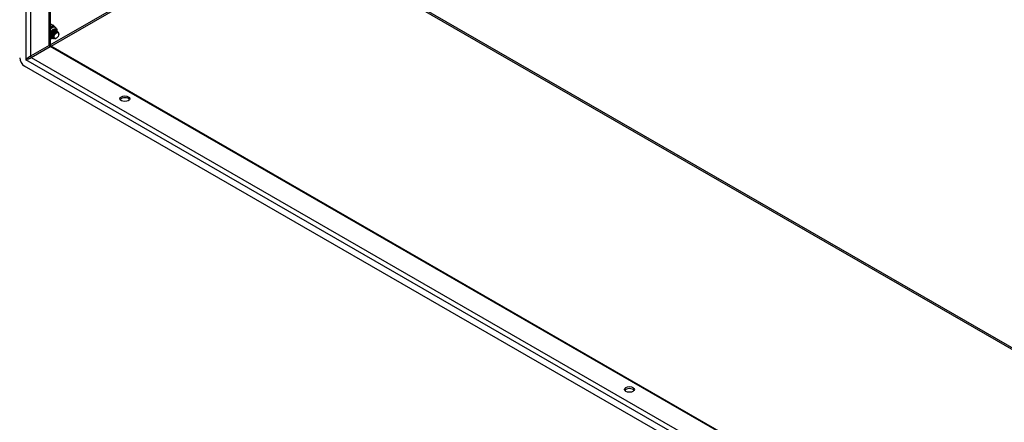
# Model space of a CAD drawing. Header units: inches. Extents: x 25 to 728, y 80 to 330.
# Tile 110 of 160: x 670 to 699, y 266 to 278. Entities that reach past the tile are written whole.
import ezdxf

# ---------------------------------------------------------------- set-up
doc = ezdxf.new("R2010")
doc.units = ezdxf.units.IN
doc.header["$MEASUREMENT"] = 0
doc.layers.add('Visible Edges(ANSI)', color=7, linetype='Continuous', lineweight=25)
doc.layers.add('Visible Tangent Edges(ANSI)', color=7, linetype='Continuous', lineweight=25)

msp = doc.modelspace()

# ---------------------------------------------------------------- linework, layer by layer
at = {"layer": 'Visible Edges(ANSI)'}
for p, q in [((670.471, 295.053), (670.471, 277.573)), ((670.481, 278.203), (670.564, 278.155)), ((670.604, 278.099), (670.618, 278.091)), ((670.477, 277.802), (670.471, 277.807)), ((670.484, 277.863), (670.484, 277.878)), ((670.484, 277.819), (670.487, 277.817)), ((670.512, 277.847), (670.512, 277.862)), ((670.512, 277.803), (670.515, 277.801)), ((670.54, 277.831), (670.54, 277.845)), ((670.54, 277.787), (670.543, 277.785)), ((670.551, 277.999), (670.564, 278.007)), ((670.568, 277.822), (670.568, 277.829)), ((670.568, 277.771), (670.571, 277.769)), ((670.579, 277.983), (670.591, 277.991)), ((670.586, 278.028), (670.589, 278.026)), ((670.607, 277.967), (670.619, 277.975)), ((670.614, 278.012), (670.617, 278.01)), ((670.635, 277.951), (670.644, 277.957)), ((670.642, 277.996), (670.645, 277.994)), ((670.652, 277.778), (670.648, 277.775)), ((670.67, 277.98), (670.673, 277.978)), ((670.719, 277.896), (670.719, 277.912)), ((670.487, 277.546), (719.544, 249.296)), ((719.614, 248.212), (669.705, 276.953))]:
    msp.add_line(p, q, dxfattribs=at)
at = {"layer": 'Visible Edges(ANSI)', "flags": 128}
for points in [[(670.471, 277.934), (670.478, 277.948), (670.485, 277.961), (670.494, 277.973), (670.503, 277.985), (670.512, 277.996), (670.522, 278.006), (670.532, 278.015), (670.542, 278.022), (670.552, 278.028), (670.563, 278.033), (670.572, 278.037), (670.581, 278.039), (670.59, 278.039), (670.598, 278.039), (670.605, 278.037), (670.611, 278.034)], [(670.57, 278.149), (670.575, 278.143), (670.581, 278.136), (670.593, 278.122), (670.606, 278.107), (670.612, 278.099), (670.617, 278.092)], [(670.618, 278.091), (670.631, 278.082), (670.643, 278.071), (670.652, 278.058), (670.659, 278.044), (670.664, 278.029), (670.667, 278.013), (670.668, 277.997), (670.668, 277.981)], [(670.501, 277.812), (670.499, 277.812), (670.498, 277.813), (670.496, 277.813), (670.495, 277.813), (670.493, 277.814), (670.492, 277.815), (670.491, 277.815), (670.489, 277.816), (670.488, 277.817), (670.487, 277.817), (670.485, 277.818), (670.484, 277.819), (670.483, 277.82), (670.482, 277.821), (670.48, 277.822), (670.479, 277.823), (670.478, 277.824), (670.477, 277.825), (670.476, 277.826), (670.475, 277.827), (670.474, 277.828), (670.473, 277.829), (670.472, 277.831), (670.471, 277.832)], [(670.471, 277.83), (670.472, 277.829), (670.472, 277.829), (670.473, 277.828), (670.473, 277.828), (670.474, 277.827), (670.474, 277.827), (670.475, 277.826), (670.475, 277.826), (670.476, 277.825), (670.476, 277.825), (670.477, 277.824), (670.477, 277.824), (670.478, 277.823), (670.478, 277.823), (670.479, 277.822), (670.48, 277.822), (670.48, 277.821), (670.481, 277.821), (670.481, 277.821), (670.482, 277.82), (670.482, 277.82), (670.483, 277.819), (670.484, 277.819), (670.484, 277.819)], [(670.473, 277.828), (670.473, 277.828), (670.473, 277.828), (670.473, 277.828), (670.473, 277.828), (670.473, 277.828), (670.472, 277.828), (670.472, 277.828), (670.472, 277.828), (670.472, 277.828), (670.472, 277.828), (670.472, 277.828), (670.472, 277.828), (670.472, 277.828), (670.472, 277.828), (670.472, 277.828), (670.472, 277.828), (670.472, 277.828), (670.472, 277.828), (670.472, 277.828), (670.471, 277.828), (670.471, 277.828), (670.471, 277.828), (670.471, 277.828), (670.471, 277.828)], [(670.554, 277.78), (670.544, 277.774), (670.534, 277.769), (670.524, 277.765), (670.514, 277.761), (670.504, 277.758), (670.493, 277.756), (670.482, 277.755), (670.471, 277.755)], [(670.614, 278.012), (670.607, 278.015), (670.598, 278.016), (670.589, 278.016), (670.58, 278.014), (670.57, 278.01), (670.559, 278.004), (670.549, 277.997), (670.539, 277.988), (670.53, 277.978), (670.521, 277.966), (670.512, 277.954), (670.505, 277.941), (670.498, 277.927), (670.493, 277.913), (670.489, 277.899), (670.486, 277.885), (670.485, 277.871), (670.484, 277.858), (670.486, 277.845), (670.488, 277.834), (670.493, 277.824), (670.498, 277.815), (670.504, 277.808), (670.512, 277.803)], [(670.551, 277.999), (670.547, 277.997), (670.543, 277.994), (670.538, 277.99), (670.534, 277.987), (670.53, 277.983), (670.526, 277.979), (670.522, 277.974), (670.518, 277.969), (670.514, 277.964), (670.511, 277.959), (670.507, 277.954), (670.504, 277.948), (670.501, 277.943), (670.498, 277.937), (670.496, 277.931), (670.493, 277.925), (670.491, 277.919), (670.49, 277.913), (670.488, 277.907), (670.487, 277.901), (670.486, 277.895), (670.485, 277.889), (670.485, 277.883), (670.484, 277.878)], [(670.529, 277.796), (670.518, 277.799), (670.509, 277.805), (670.501, 277.813), (670.495, 277.823), (670.491, 277.834), (670.488, 277.847), (670.487, 277.862), (670.488, 277.877), (670.491, 277.893), (670.495, 277.909), (670.501, 277.925), (670.509, 277.941), (670.517, 277.956), (670.527, 277.97), (670.538, 277.982), (670.549, 277.993), (670.56, 278.001), (670.572, 278.008), (670.583, 278.013), (670.594, 278.015), (670.604, 278.015), (670.613, 278.012), (670.621, 278.007), (670.628, 278)], [(670.642, 277.996), (670.634, 277.999), (670.626, 278), (670.617, 278), (670.607, 277.998), (670.597, 277.994), (670.587, 277.988), (670.577, 277.981), (670.567, 277.972), (670.558, 277.962), (670.549, 277.95), (670.54, 277.938), (670.533, 277.925), (670.526, 277.911), (670.521, 277.897), (670.517, 277.883), (670.514, 277.869), (670.512, 277.855), (670.512, 277.842), (670.514, 277.829), (670.516, 277.818), (670.52, 277.808), (670.526, 277.799), (670.532, 277.792), (670.54, 277.787)], [(670.579, 277.983), (670.575, 277.981), (670.57, 277.978), (670.566, 277.974), (670.562, 277.971), (670.558, 277.967), (670.554, 277.963), (670.55, 277.958), (670.546, 277.953), (670.542, 277.948), (670.539, 277.943), (670.535, 277.938), (670.532, 277.932), (670.529, 277.927), (670.526, 277.921), (670.524, 277.915), (670.521, 277.909), (670.519, 277.903), (670.517, 277.897), (670.516, 277.891), (670.515, 277.885), (670.513, 277.879), (670.513, 277.873), (670.512, 277.867), (670.512, 277.862)], [(670.556, 277.78), (670.546, 277.783), (670.537, 277.789), (670.529, 277.797), (670.523, 277.807), (670.519, 277.818), (670.516, 277.831), (670.515, 277.846), (670.516, 277.861), (670.519, 277.877), (670.523, 277.893), (670.529, 277.909), (670.537, 277.925), (670.545, 277.94), (670.555, 277.953), (670.566, 277.966), (670.577, 277.976), (670.588, 277.985), (670.6, 277.992), (670.611, 277.996), (670.622, 277.999), (670.632, 277.999), (670.641, 277.996), (670.649, 277.991), (670.656, 277.984)], [(670.67, 277.98), (670.662, 277.983), (670.654, 277.984), (670.645, 277.984), (670.635, 277.982), (670.625, 277.978), (670.615, 277.972), (670.605, 277.965), (670.595, 277.956), (670.586, 277.946), (670.576, 277.934), (670.568, 277.922), (670.561, 277.909), (670.554, 277.895), (670.549, 277.881), (670.545, 277.867), (670.542, 277.853), (670.54, 277.839), (670.54, 277.826), (670.541, 277.813), (670.544, 277.802), (670.548, 277.792), (670.554, 277.783), (670.56, 277.776), (670.568, 277.771)], [(670.607, 277.967), (670.603, 277.965), (670.598, 277.962), (670.594, 277.958), (670.59, 277.955), (670.586, 277.951), (670.582, 277.947), (670.578, 277.942), (670.574, 277.937), (670.57, 277.932), (670.567, 277.927), (670.563, 277.922), (670.56, 277.916), (670.557, 277.911), (670.554, 277.905), (670.552, 277.899), (670.549, 277.893), (670.547, 277.887), (670.545, 277.881), (670.544, 277.875), (670.542, 277.869), (670.541, 277.863), (670.541, 277.857), (670.54, 277.851), (670.54, 277.846)], [(670.612, 277.765), (670.598, 277.763), (670.586, 277.763), (670.574, 277.767), (670.564, 277.774), (670.556, 277.783), (670.549, 277.794), (670.545, 277.807), (670.543, 277.823), (670.543, 277.839), (670.546, 277.857), (670.55, 277.874), (670.557, 277.892), (670.565, 277.91), (670.575, 277.926), (670.586, 277.941), (670.598, 277.954), (670.61, 277.965), (670.623, 277.973), (670.635, 277.979), (670.648, 277.982), (670.659, 277.983), (670.669, 277.98), (670.678, 277.975), (670.685, 277.967)], [(670.549, 278.026), (670.551, 278.027), (670.554, 278.028), (670.556, 278.029), (670.559, 278.03), (670.562, 278.03), (670.564, 278.03), (670.567, 278.031), (670.569, 278.031), (670.571, 278.031), (670.574, 278.031), (670.576, 278.031), (670.578, 278.03), (670.58, 278.03), (670.583, 278.029), (670.585, 278.028), (670.587, 278.028), (670.589, 278.027), (670.59, 278.025), (670.592, 278.024), (670.594, 278.023), (670.596, 278.021), (670.597, 278.02), (670.599, 278.018), (670.6, 278.016)], [(670.586, 278.028), (670.585, 278.028), (670.584, 278.029), (670.583, 278.029), (670.582, 278.03), (670.581, 278.03), (670.58, 278.031), (670.579, 278.031), (670.578, 278.031), (670.577, 278.032), (670.576, 278.032), (670.575, 278.032), (670.574, 278.032), (670.573, 278.032), (670.572, 278.032), (670.57, 278.033), (670.569, 278.033), (670.568, 278.033), (670.567, 278.033), (670.566, 278.033), (670.564, 278.032), (670.563, 278.032), (670.562, 278.032), (670.561, 278.032), (670.559, 278.032)], [(670.717, 277.934), (670.712, 277.946), (670.705, 277.956), (670.696, 277.963), (670.685, 277.967), (670.673, 277.967), (670.66, 277.964), (670.646, 277.958), (670.632, 277.948), (670.618, 277.936), (670.606, 277.922), (670.594, 277.906), (670.584, 277.888), (670.577, 277.869), (670.571, 277.851), (670.568, 277.832), (670.568, 277.815), (670.571, 277.8), (670.576, 277.787), (670.584, 277.776), (670.593, 277.769), (670.605, 277.765), (670.619, 277.765), (670.633, 277.769), (670.648, 277.775)], [(670.635, 277.951), (670.63, 277.949), (670.626, 277.946), (670.622, 277.942), (670.618, 277.939), (670.614, 277.935), (670.61, 277.931), (670.606, 277.926), (670.602, 277.921), (670.598, 277.916), (670.594, 277.911), (670.591, 277.906), (670.588, 277.9), (670.585, 277.895), (670.582, 277.889), (670.579, 277.883), (670.577, 277.877), (670.575, 277.871), (670.573, 277.865), (670.572, 277.859), (670.57, 277.853), (670.569, 277.847), (670.568, 277.841), (670.568, 277.835), (670.568, 277.829)], [(670.487, 277.546), (670.481, 277.551), (670.475, 277.558), (670.472, 277.566), (670.471, 277.573)]]:
    msp.add_lwpolyline(points, dxfattribs=at)
at = {"layer": 'Visible Edges(ANSI)'}
for centre, start, end in [((670.471, 278.186), 60.064, 89.354), ((670.555, 278.138), 36.716, 60.064)]:
    msp.add_arc(centre, 0.0197, start, end, dxfattribs=at)
for centre, major_axis, ratio, start_param, end_param in [((670.536, 277.923), (-0.067, -0.116), 0.578093, 0.065316, 0.520508), ((670.508, 277.939), (0.079, 0.136), 0.578093, 3.747658, 3.892421), ((670.536, 277.923), (0.067, 0.116), 0.578093, 5.718546, 6.217869), ((670.508, 277.939), (0.079, 0.136), 0.578093, 5.540636, 5.67712), ((670.637, 277.864), (0.058, 0.101), 0.578093, 5.495853, 5.750129), ((669.705, 277.114), (-0.098, 0.171), 0.578093, 0.787332, 2.358128), ((672.675, 275.933), (0.145, 0), 0.575862, 0.339371, 2.802222), ((687.595, 267.34), (0.145, 0), 0.575862, 0.339371, 2.802222)]:
    msp.add_ellipse(centre, major_axis=major_axis, ratio=ratio, start_param=start_param, end_param=end_param, dxfattribs=at)
for centre, major_axis, ratio in [((670.651, 277.856), (-0.0481, -0.0836), 0.578093), ((672.675, 275.988), (0.145, 0), 0.575862), ((687.595, 267.396), (0.145, 0), 0.575862)]:
    msp.add_ellipse(centre, major_axis=major_axis, ratio=ratio, dxfattribs=at)
at = {"layer": 'Visible Tangent Edges(ANSI)'}
for p, q in [((669.746, 295.504), (669.746, 277.138)), ((669.886, 295.39), (669.886, 277.244)), ((670.442, 277.564), (670.442, 295.07)), ((670.471, 277.578), (676.901, 281.281)), ((670.495, 277.541), (676.923, 281.243)), ((676.923, 281.243), (719.544, 256.699)), ((676.945, 281.281), (719.544, 256.749)), ((670.471, 278.202), (670.555, 278.154)), ((670.442, 277.564), (669.886, 277.244)), ((669.908, 277.206), (670.464, 277.526)), ((719.544, 249.263), (670.464, 277.526)), ((669.908, 277.206), (719.544, 248.622)), ((719.573, 248.444), (669.746, 277.138))]:
    msp.add_line(p, q, dxfattribs=at)
at = {"layer": 'Visible Tangent Edges(ANSI)', "flags": 128}
for points in [[(670.555, 278.154), (670.551, 278.151), (670.548, 278.149), (670.544, 278.146), (670.541, 278.144), (670.538, 278.141), (670.535, 278.139), (670.532, 278.136), (670.529, 278.133), (670.526, 278.131), (670.523, 278.128), (670.52, 278.125), (670.517, 278.123), (670.514, 278.12), (670.51, 278.118), (670.507, 278.115), (670.504, 278.112), (670.5, 278.11), (670.496, 278.108), (670.493, 278.105), (670.489, 278.103), (670.484, 278.101), (670.48, 278.099), (670.476, 278.097), (670.471, 278.096)], [(670.471, 278.08), (670.476, 278.083), (670.481, 278.086), (670.485, 278.089), (670.49, 278.091), (670.495, 278.094), (670.5, 278.097), (670.504, 278.099), (670.509, 278.102), (670.513, 278.104), (670.517, 278.107), (670.521, 278.109), (670.525, 278.111), (670.529, 278.114), (670.533, 278.116), (670.537, 278.118), (670.541, 278.12), (670.544, 278.122), (670.548, 278.123), (670.551, 278.125), (670.555, 278.126), (670.559, 278.128), (670.562, 278.129), (670.566, 278.131), (670.569, 278.132)], [(670.569, 278.132), (670.571, 278.131), (670.573, 278.129), (670.575, 278.128), (670.577, 278.127), (670.579, 278.126), (670.581, 278.124), (670.583, 278.123), (670.585, 278.121), (670.587, 278.12), (670.589, 278.118), (670.591, 278.117), (670.593, 278.115), (670.595, 278.114), (670.597, 278.112), (670.599, 278.11), (670.601, 278.108), (670.603, 278.107), (670.605, 278.105), (670.606, 278.103), (670.608, 278.101), (670.61, 278.099), (670.612, 278.097), (670.614, 278.095), (670.615, 278.093)]]:
    msp.add_lwpolyline(points, dxfattribs=at)
at = {"layer": 'Visible Tangent Edges(ANSI)'}
for centre, major_axis, ratio, start_param, end_param in [((670.471, 278.186), (0.0098, 0.0171), 0.578093, 0, 0.767518), ((670.511, 277.937), (0.093, 0.162), 0.578093, 0, 1.087676), ((670.525, 277.929), (0.093, 0.162), 0.578093, 0, 1.200229), ((670.553, 277.913), (0.074, 0.128), 0.578093, 5.586953, 7.960387), ((670.553, 277.913), (0.073, 0.126), 0.578093, 5.604861, 7.977379), ((670.555, 278.138), (0.0098, 0.0171), 0.578093, 0, 0.783464), ((670.555, 278.138), (-0.0107, 0.0165), 0.609588, 3.996047, 5.470059), ((670.555, 278.138), (0.0158, 0.0118), 0.754115, 5.139012, 6.283185), ((670.553, 277.913), (-0.073, -0.126), 0.578093, 6.155921, 6.93146), ((670.553, 277.913), (-0.074, -0.128), 0.578093, 6.172913, 6.948591), ((670.544, 277.918), (-0.067, -0.116), 0.578093, 0, 0.525906), ((670.544, 277.918), (0.067, 0.116), 0.578093, 5.752575, 6.283185), ((670.372, 277.498), (-0.0986, -0.0765), 0.115347, 3.052378, 3.837777), ((670.464, 277.551), (-0.0155, 0.0269), 0.578093, 0.787332, 2.358128), ((670.372, 277.498), (0.115, 0.047), 0.112147, 5.58637, 6.369835), ((669.816, 277.178), (-0.0986, -0.0765), 0.115347, 3.837777, 5.408573), ((669.816, 277.178), (0.115, 0.047), 0.112147, 4.015574, 5.58637), ((669.908, 277.231), (-0.0155, 0.0269), 0.578093, 0.787332, 2.358128)]:
    msp.add_ellipse(centre, major_axis=major_axis, ratio=ratio, start_param=start_param, end_param=end_param, dxfattribs=at)

doc.saveas('drawing.dxf')
